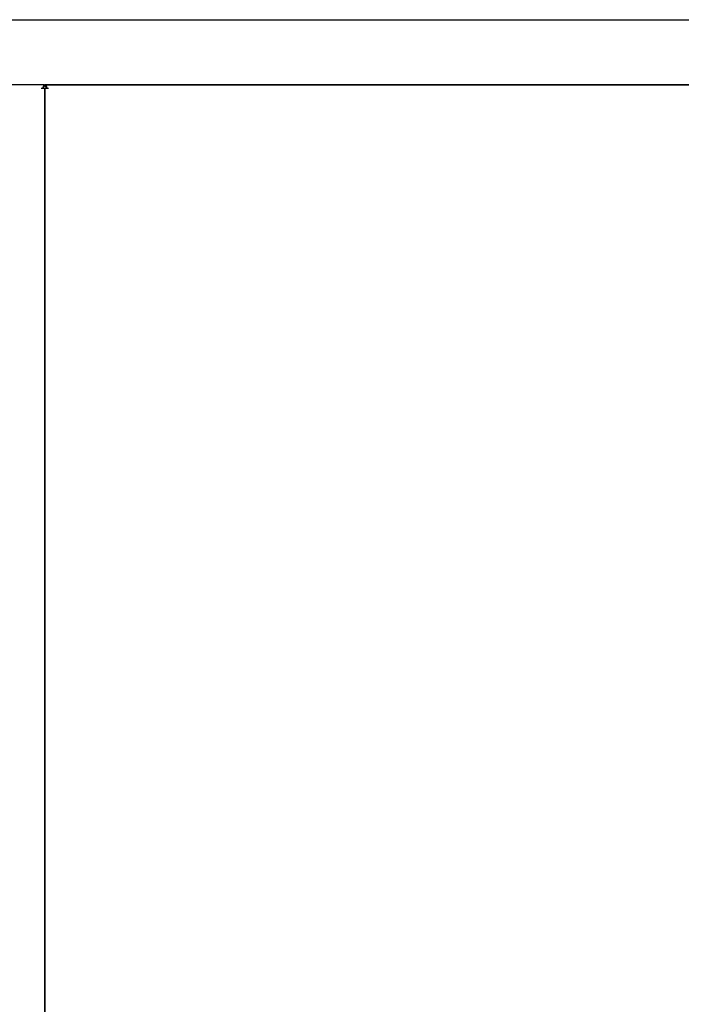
# Model space of a CAD drawing. Extents: x 213 to 948, y 153 to 704.
# Tile 36 of 62: x 535 to 614, y 573 to 690. Entities that reach past the tile are written whole.
import ezdxf

# ---------------------------------------------------------------- set-up
doc = ezdxf.new("R2010")
doc.units = 0
doc.header["$LTSCALE"] = 65.395
doc.header["$MEASUREMENT"] = 0
for name, color, linetype in [('133-357844_DXF_CONTINUOUS_LINE', 7, 'CONTINUOUS'), ('133-357922_DXF_CONTINUOUS_LINE', 7, 'CONTINUOUS'), ('133-358081_DXF_CONTINUOUS_LINE', 7, 'CONTINUOUS'), ('133-358238_DXF_CONTINUOUS_LINE', 7, 'CONTINUOUS'), ('133-358252_DXF_CONTINUOUS_LINE', 7, 'CONTINUOUS')]:
    doc.layers.add(name, color=color, linetype=linetype)

msp = doc.modelspace()

# ---------------------------------------------------------------- linework, layer by layer
at = {"layer": '133-357844_DXF_CONTINUOUS_LINE', "color": 3, "linetype": 'Continuous'}
msp.add_line((538.2636, 656.08908), (538.1636, 656.08908), dxfattribs=at)
msp.add_line((538.2636, 656.08908), (538.1636, 656.08908), dxfattribs=at)
at = {"layer": '133-357922_DXF_CONTINUOUS_LINE', "color": 3, "linetype": 'Continuous'}
msp.add_line((538.2636, 664.09107), (538.1636, 664.09107), dxfattribs=at)
at = {"layer": '133-357922_DXF_CONTINUOUS_LINE', "color": 7, "linetype": 'Continuous'}
for p, q in [((538.2636, 663.89107), (538.1636, 663.89107)), ((538.1636, 660.09107), (538.2636, 660.09107))]:
    msp.add_line(p, q, dxfattribs=at)
at = {"layer": '133-358081_DXF_CONTINUOUS_LINE', "color": 3, "linetype": 'Continuous'}
for p, q in [((520.0636, 690.47307), (622.4636, 690.47307)), ((520.0636, 690.47307), (622.4636, 690.47307)), ((538.1636, 682.67307), (538.2636, 682.67307))]:
    msp.add_line(p, q, dxfattribs=at)
at = {"layer": '133-358238_DXF_CONTINUOUS_LINE', "color": 3, "linetype": 'Continuous'}
for p, q in [((538.1636, 682.67307), (519.7636, 682.67307)), ((538.09693, 682.61948), (538.12669, 682.6434)), ((538.12669, 682.6434), (538.1636, 682.67307)), ((537.7636, 682.27307), (537.9636, 682.27307)), ((537.7636, 682.27307), (537.9636, 682.27307)), ((537.9636, 682.27307), (538.03027, 682.47307)), ((537.9636, 682.27307), (538.03857, 682.27307)), ((538.03027, 682.47307), (538.09693, 682.61948)), ((538.03857, 682.27307), (538.13027, 682.27307)), ((538.13027, 682.27307), (538.1636, 682.27307)), ((538.1636, 682.27307), (538.1636, 417.37307))]:
    msp.add_line(p, q, dxfattribs=at)
at = {"layer": '133-358238_DXF_CONTINUOUS_LINE', "color": 7, "linetype": 'Continuous'}
for p, q in [((538.1636, 682.67307), (538.1636, 682.47307)), ((538.03027, 682.37307), (538.09693, 682.44628)), ((538.03857, 682.47307), (538.1636, 682.47307)), ((538.09693, 682.44628), (538.1636, 682.47307))]:
    msp.add_line(p, q, dxfattribs=at)
at = {"layer": '133-358252_DXF_CONTINUOUS_LINE', "color": 7, "linetype": 'Continuous'}
for p, q in [((538.2636, 682.67307), (538.2636, 682.47307)), ((538.2636, 682.47307), (538.33027, 682.44628)), ((538.33027, 682.44628), (538.39693, 682.37307))]:
    msp.add_line(p, q, dxfattribs=at)
at = {"layer": '133-358252_DXF_CONTINUOUS_LINE', "color": 3, "linetype": 'Continuous'}
for p, q in [((622.8036, 682.67307), (538.2636, 682.67307)), ((538.2636, 682.67307), (622.8036, 682.67307)), ((538.2636, 417.37307), (538.2636, 682.27307)), ((538.2636, 682.27307), (538.29718, 682.27307)), ((538.29718, 682.27307), (538.38957, 682.27307)), ((538.38957, 682.27307), (538.51385, 682.27307)), ((538.39693, 682.47307), (538.4136, 682.42307)), ((538.4136, 682.42307), (538.4436, 682.33307)), ((538.4436, 682.33307), (538.4636, 682.27307)), ((538.4636, 682.27307), (538.6636, 682.27307)), ((538.51385, 682.27307), (538.6636, 682.27307))]:
    msp.add_line(p, q, dxfattribs=at)
msp.add_lwpolyline([(538.2636, 682.67307), (538.33027, 682.61948), (538.39693, 682.47307)], dxfattribs=at)

doc.saveas('drawing.dxf')
